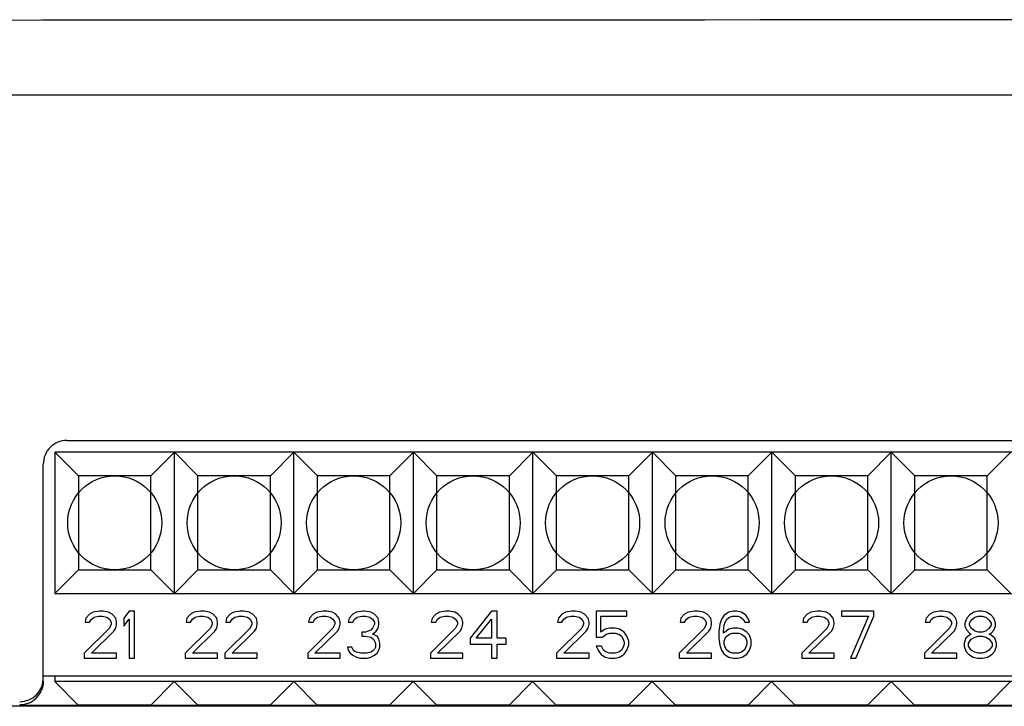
# Model space of a CAD drawing. Header units: millimetres. Extents: x 0 to 594, y 0 to 439.
# Tile 4 of 57: x 83 to 125, y 126 to 155. Entities that reach past the tile are written whole.
import ezdxf

# ---------------------------------------------------------------- set-up
doc = ezdxf.new("R2010")
doc.units = ezdxf.units.MM
doc.header["$LTSCALE"] = 32.67
doc.layers.get('0').update_dxf_attribs({"linetype": 'CONTINUOUS'})

msp = doc.modelspace()

# ---------------------------------------------------------------- linework, layer by layer
at = {"color": 7, "linetype": 'Continuous'}
for p, q in [((67.145, 151.886), (223.606, 151.886)), ((85.375, 137.186), (145.375, 137.186)), ((84.875, 136.686), (84.875, 130.686)), ((84.875, 136.686), (85.875, 135.686)), ((145.835, 136.686), (84.875, 136.686)), ((88.955, 135.686), (89.955, 136.686)), ((89.955, 130.686), (89.955, 136.686)), ((90.955, 135.686), (89.955, 136.686)), ((94.035, 135.686), (95.035, 136.686)), ((95.035, 130.686), (95.035, 136.686)), ((96.035, 135.686), (95.035, 136.686)), ((99.115, 135.686), (100.115, 136.686)), ((101.115, 135.686), (100.115, 136.686)), ((100.115, 130.686), (100.115, 136.686)), ((104.195, 135.686), (105.195, 136.686)), ((105.195, 130.686), (105.195, 136.686)), ((106.195, 135.686), (105.195, 136.686)), ((109.275, 135.686), (110.275, 136.686)), ((111.275, 135.686), (110.275, 136.686)), ((110.275, 130.686), (110.275, 136.686)), ((114.355, 135.686), (115.355, 136.686)), ((116.355, 135.686), (115.355, 136.686)), ((115.355, 130.686), (115.355, 136.686)), ((119.435, 135.686), (120.435, 136.686)), ((121.435, 135.686), (120.435, 136.686)), ((120.435, 130.686), (120.435, 136.686)), ((124.515, 135.686), (125.515, 136.686)), ((84.375, 126.949), (84.375, 136.186)), ((85.875, 135.686), (85.875, 131.686)), ((88.955, 135.686), (85.875, 135.686)), ((88.955, 131.686), (88.955, 135.686)), ((90.955, 131.686), (90.955, 135.686)), ((94.035, 135.686), (90.955, 135.686)), ((94.035, 131.686), (94.035, 135.686)), ((96.035, 131.686), (96.035, 135.686)), ((99.115, 135.686), (96.035, 135.686)), ((99.115, 131.686), (99.115, 135.686)), ((101.115, 131.686), (101.115, 135.686)), ((104.195, 135.686), (101.115, 135.686)), ((104.195, 131.686), (104.195, 135.686)), ((106.195, 131.686), (106.195, 135.686)), ((109.275, 135.686), (106.195, 135.686)), ((109.275, 131.686), (109.275, 135.686)), ((111.275, 131.686), (111.275, 135.686)), ((114.355, 135.686), (111.275, 135.686)), ((114.355, 131.686), (114.355, 135.686)), ((116.355, 131.686), (116.355, 135.686)), ((119.435, 135.686), (116.355, 135.686)), ((119.435, 131.686), (119.435, 135.686)), ((121.435, 131.686), (121.435, 135.686)), ((124.515, 135.686), (121.435, 135.686)), ((124.515, 131.686), (124.515, 135.686)), ((84.875, 130.686), (85.875, 131.686)), ((85.875, 131.686), (88.955, 131.686)), ((88.955, 131.686), (89.955, 130.686)), ((90.955, 131.686), (89.955, 130.686)), ((90.955, 131.686), (94.035, 131.686)), ((94.035, 131.686), (95.035, 130.686)), ((96.035, 131.686), (95.035, 130.686)), ((96.035, 131.686), (99.115, 131.686)), ((99.115, 131.686), (100.115, 130.686)), ((101.115, 131.686), (100.115, 130.686)), ((101.115, 131.686), (104.195, 131.686)), ((104.195, 131.686), (105.195, 130.686)), ((106.195, 131.686), (105.195, 130.686)), ((106.195, 131.686), (109.275, 131.686)), ((109.275, 131.686), (110.275, 130.686)), ((111.275, 131.686), (110.275, 130.686)), ((111.275, 131.686), (114.355, 131.686)), ((114.355, 131.686), (115.355, 130.686)), ((116.355, 131.686), (115.355, 130.686)), ((116.355, 131.686), (119.435, 131.686)), ((119.435, 131.686), (120.435, 130.686)), ((121.435, 131.686), (120.435, 130.686)), ((121.435, 131.686), (124.515, 131.686)), ((124.515, 131.686), (125.515, 130.686)), ((84.875, 130.686), (145.835, 130.686)), ((86.345, 129.809), (86.192, 129.639)), ((86.499, 129.894), (86.345, 129.809)), ((86.767, 129.936), (86.499, 129.894)), ((86.92, 129.936), (86.767, 129.936)), ((87.15, 129.894), (86.92, 129.936)), ((87.304, 129.809), (87.15, 129.894)), ((87.457, 129.639), (87.304, 129.809)), ((88.032, 129.936), (87.802, 129.639)), ((88.262, 129.936), (88.032, 129.936)), ((88.262, 127.936), (88.262, 129.936)), ((90.639, 129.809), (90.485, 129.639)), ((90.792, 129.894), (90.639, 129.809)), ((91.06, 129.936), (90.792, 129.894)), ((91.214, 129.936), (91.06, 129.936)), ((91.444, 129.894), (91.214, 129.936)), ((91.597, 129.809), (91.444, 129.894)), ((91.75, 129.639), (91.597, 129.809)), ((92.325, 129.809), (92.172, 129.639)), ((92.479, 129.894), (92.325, 129.809)), ((92.747, 129.936), (92.479, 129.894)), ((92.9, 129.936), (92.747, 129.936)), ((93.13, 129.894), (92.9, 129.936)), ((93.284, 129.809), (93.13, 129.894)), ((93.437, 129.639), (93.284, 129.809)), ((95.852, 129.809), (95.699, 129.639)), ((96.005, 129.894), (95.852, 129.809)), ((96.274, 129.936), (96.005, 129.894)), ((96.427, 129.936), (96.274, 129.936)), ((96.657, 129.894), (96.427, 129.936)), ((96.81, 129.809), (96.657, 129.894)), ((96.964, 129.639), (96.81, 129.809)), ((97.539, 129.809), (97.385, 129.639)), ((97.692, 129.894), (97.539, 129.809)), ((97.96, 129.936), (97.692, 129.894)), ((98.037, 129.936), (97.96, 129.936)), ((98.305, 129.894), (98.037, 129.936)), ((98.459, 129.809), (98.305, 129.894)), ((98.612, 129.639), (98.459, 129.809)), ((101.065, 129.809), (100.912, 129.639)), ((101.219, 129.894), (101.065, 129.809)), ((101.487, 129.936), (101.219, 129.894)), ((101.64, 129.936), (101.487, 129.936)), ((101.87, 129.894), (101.64, 129.936)), ((102.024, 129.809), (101.87, 129.894)), ((102.177, 129.639), (102.024, 129.809)), ((103.442, 129.936), (102.522, 128.787)), ((103.672, 129.936), (103.442, 129.936)), ((103.672, 128.787), (103.672, 129.936)), ((106.432, 129.809), (106.279, 129.639)), ((106.585, 129.894), (106.432, 129.809)), ((106.854, 129.936), (106.585, 129.894)), ((107.007, 129.936), (106.854, 129.936)), ((107.237, 129.894), (107.007, 129.936)), ((107.39, 129.809), (107.237, 129.894)), ((107.544, 129.639), (107.39, 129.809)), ((107.889, 129.936), (107.889, 128.83)), ((109.192, 129.936), (107.889, 129.936)), ((109.192, 129.724), (109.192, 129.936)), ((111.645, 129.809), (111.492, 129.639)), ((111.799, 129.894), (111.645, 129.809)), ((112.067, 129.936), (111.799, 129.894)), ((112.22, 129.936), (112.067, 129.936)), ((112.45, 129.894), (112.22, 129.936)), ((112.604, 129.809), (112.45, 129.894)), ((112.757, 129.639), (112.604, 129.809)), ((113.524, 129.894), (113.332, 129.766)), ((113.715, 129.936), (113.524, 129.894)), ((113.869, 129.936), (113.715, 129.936)), ((114.06, 129.894), (113.869, 129.936)), ((114.252, 129.766), (114.06, 129.894)), ((116.859, 129.809), (116.705, 129.639)), ((117.012, 129.894), (116.859, 129.809)), ((117.28, 129.936), (117.012, 129.894)), ((117.434, 129.936), (117.28, 129.936)), ((117.664, 129.894), (117.434, 129.936)), ((117.817, 129.809), (117.664, 129.894)), ((117.97, 129.639), (117.817, 129.809)), ((119.695, 129.936), (118.315, 129.936)), ((118.315, 129.936), (118.315, 129.724)), ((119.695, 129.724), (119.695, 129.936)), ((122.072, 129.809), (121.919, 129.639)), ((122.225, 129.894), (122.072, 129.809)), ((122.494, 129.936), (122.225, 129.894)), ((122.647, 129.936), (122.494, 129.936)), ((122.877, 129.894), (122.647, 129.936)), ((123.03, 129.809), (122.877, 129.894)), ((123.184, 129.639), (123.03, 129.809)), ((123.95, 129.894), (123.759, 129.766)), ((124.142, 129.936), (123.95, 129.894)), ((124.295, 129.936), (124.142, 129.936)), ((124.487, 129.894), (124.295, 129.936)), ((124.679, 129.766), (124.487, 129.894)), ((86.192, 129.639), (86.154, 129.468)), ((86.154, 129.468), (86.345, 129.468)), ((86.345, 129.468), (86.422, 129.596)), ((86.422, 129.596), (86.537, 129.681)), ((86.537, 129.681), (86.729, 129.724)), ((86.729, 129.724), (86.882, 129.724)), ((86.882, 129.724), (87.074, 129.681)), ((87.074, 129.681), (87.189, 129.596)), ((87.189, 129.596), (87.265, 129.468)), ((87.265, 129.383), (87.189, 129.213)), ((87.265, 129.468), (87.265, 129.383)), ((87.495, 129.468), (87.457, 129.639)), ((87.457, 129.213), (87.495, 129.383)), ((87.495, 129.383), (87.495, 129.468)), ((87.802, 129.639), (87.802, 129.298)), ((87.802, 129.298), (88.032, 129.596)), ((88.032, 129.596), (88.032, 127.936)), ((90.485, 129.639), (90.447, 129.468)), ((90.447, 129.468), (90.639, 129.468)), ((90.639, 129.468), (90.715, 129.596)), ((90.715, 129.596), (90.83, 129.681)), ((90.83, 129.681), (91.022, 129.724)), ((91.022, 129.724), (91.175, 129.724)), ((91.175, 129.724), (91.367, 129.681)), ((91.367, 129.681), (91.482, 129.596)), ((91.482, 129.596), (91.559, 129.468)), ((91.559, 129.383), (91.482, 129.213)), ((91.559, 129.468), (91.559, 129.383)), ((91.789, 129.468), (91.75, 129.639)), ((91.75, 129.213), (91.789, 129.383)), ((91.789, 129.383), (91.789, 129.468)), ((92.172, 129.639), (92.134, 129.468)), ((92.134, 129.468), (92.325, 129.468)), ((92.325, 129.468), (92.402, 129.596)), ((92.402, 129.596), (92.517, 129.681)), ((92.517, 129.681), (92.709, 129.724)), ((92.709, 129.724), (92.862, 129.724)), ((92.862, 129.724), (93.054, 129.681)), ((93.054, 129.681), (93.169, 129.596)), ((93.169, 129.596), (93.245, 129.468)), ((93.245, 129.383), (93.169, 129.213)), ((93.245, 129.468), (93.245, 129.383)), ((93.475, 129.468), (93.437, 129.639)), ((93.437, 129.213), (93.475, 129.383)), ((93.475, 129.383), (93.475, 129.468)), ((95.699, 129.639), (95.66, 129.468)), ((95.66, 129.468), (95.852, 129.468)), ((95.852, 129.468), (95.929, 129.596)), ((95.929, 129.596), (96.044, 129.681)), ((96.044, 129.681), (96.235, 129.724)), ((96.235, 129.724), (96.389, 129.724)), ((96.389, 129.724), (96.58, 129.681)), ((96.58, 129.681), (96.695, 129.596)), ((96.695, 129.596), (96.772, 129.468)), ((96.772, 129.383), (96.695, 129.213)), ((96.772, 129.468), (96.772, 129.383)), ((97.002, 129.468), (96.964, 129.639)), ((96.964, 129.213), (97.002, 129.383)), ((97.002, 129.383), (97.002, 129.468)), ((97.385, 129.639), (97.347, 129.468)), ((97.347, 129.468), (97.539, 129.468)), ((97.539, 129.468), (97.615, 129.596)), ((97.615, 129.596), (97.73, 129.681)), ((97.73, 129.681), (97.922, 129.724)), ((97.922, 129.724), (98.075, 129.724)), ((98.075, 129.724), (98.267, 129.681)), ((98.267, 129.681), (98.382, 129.596)), ((98.382, 129.596), (98.459, 129.468)), ((98.459, 129.383), (98.382, 129.213)), ((98.459, 129.468), (98.459, 129.383)), ((98.65, 129.468), (98.612, 129.639)), ((98.612, 129.213), (98.65, 129.383)), ((98.65, 129.383), (98.65, 129.468)), ((100.912, 129.639), (100.874, 129.468)), ((100.874, 129.468), (101.065, 129.468)), ((101.065, 129.468), (101.142, 129.596)), ((101.142, 129.596), (101.257, 129.681)), ((101.257, 129.681), (101.449, 129.724)), ((101.449, 129.724), (101.602, 129.724)), ((101.602, 129.724), (101.794, 129.681)), ((101.794, 129.681), (101.909, 129.596)), ((101.909, 129.596), (101.985, 129.468)), ((101.985, 129.383), (101.909, 129.213)), ((101.985, 129.468), (101.985, 129.383)), ((102.215, 129.468), (102.177, 129.639)), ((102.177, 129.213), (102.215, 129.383)), ((102.215, 129.383), (102.215, 129.468)), ((102.79, 128.787), (103.442, 129.596)), ((103.442, 129.596), (103.442, 128.787)), ((106.279, 129.639), (106.24, 129.468)), ((106.24, 129.468), (106.432, 129.468)), ((106.432, 129.468), (106.509, 129.596)), ((106.509, 129.596), (106.624, 129.681)), ((106.624, 129.681), (106.815, 129.724)), ((106.815, 129.724), (106.969, 129.724)), ((106.969, 129.724), (107.16, 129.681)), ((107.16, 129.681), (107.275, 129.596)), ((107.275, 129.596), (107.352, 129.468)), ((107.352, 129.383), (107.275, 129.213)), ((107.352, 129.468), (107.352, 129.383)), ((107.582, 129.468), (107.544, 129.639)), ((107.544, 129.213), (107.582, 129.383)), ((107.582, 129.383), (107.582, 129.468)), ((108.08, 129.043), (108.08, 129.724)), ((108.08, 129.724), (109.192, 129.724)), ((111.492, 129.639), (111.454, 129.468)), ((111.454, 129.468), (111.645, 129.468)), ((111.645, 129.468), (111.722, 129.596)), ((111.722, 129.596), (111.837, 129.681)), ((111.837, 129.681), (112.029, 129.724)), ((112.029, 129.724), (112.182, 129.724)), ((112.182, 129.724), (112.374, 129.681)), ((112.374, 129.681), (112.489, 129.596)), ((112.489, 129.596), (112.565, 129.468)), ((112.565, 129.383), (112.489, 129.213)), ((112.565, 129.468), (112.565, 129.383)), ((112.795, 129.468), (112.757, 129.639)), ((112.757, 129.213), (112.795, 129.383)), ((112.795, 129.383), (112.795, 129.468)), ((113.14, 129.383), (113.102, 129.085)), ((113.217, 129.596), (113.14, 129.383)), ((113.332, 129.766), (113.217, 129.596)), ((113.332, 129.341), (113.37, 129.468)), ((113.37, 129.468), (113.447, 129.596)), ((113.447, 129.596), (113.562, 129.681)), ((113.562, 129.681), (113.677, 129.724)), ((113.677, 129.724), (113.907, 129.724)), ((113.907, 129.724), (114.022, 129.681)), ((114.022, 129.681), (114.137, 129.596)), ((114.137, 129.596), (114.214, 129.468)), ((114.214, 129.468), (114.405, 129.468)), ((114.367, 129.596), (114.252, 129.766)), ((114.405, 129.468), (114.367, 129.596)), ((116.705, 129.639), (116.667, 129.468)), ((116.667, 129.468), (116.859, 129.468)), ((116.859, 129.468), (116.935, 129.596)), ((116.935, 129.596), (117.05, 129.681)), ((117.05, 129.681), (117.242, 129.724)), ((117.242, 129.724), (117.395, 129.724)), ((117.395, 129.724), (117.587, 129.681)), ((117.587, 129.681), (117.702, 129.596)), ((117.702, 129.596), (117.779, 129.468)), ((117.779, 129.383), (117.702, 129.213)), ((117.779, 129.468), (117.779, 129.383)), ((118.009, 129.468), (117.97, 129.639)), ((117.97, 129.213), (118.009, 129.383)), ((118.009, 129.383), (118.009, 129.468)), ((118.315, 129.724), (119.465, 129.724)), ((119.465, 129.724), (118.699, 127.936)), ((118.929, 127.936), (119.695, 129.724)), ((121.919, 129.639), (121.88, 129.468)), ((121.88, 129.468), (122.072, 129.468)), ((122.072, 129.468), (122.149, 129.596)), ((122.149, 129.596), (122.264, 129.681)), ((122.264, 129.681), (122.455, 129.724)), ((122.455, 129.724), (122.609, 129.724)), ((122.609, 129.724), (122.8, 129.681)), ((122.8, 129.681), (122.915, 129.596)), ((122.915, 129.596), (122.992, 129.468)), ((122.992, 129.383), (122.915, 129.213)), ((122.992, 129.468), (122.992, 129.383)), ((123.222, 129.468), (123.184, 129.639)), ((123.184, 129.213), (123.222, 129.383)), ((123.222, 129.383), (123.222, 129.468)), ((123.644, 129.639), (123.567, 129.426)), ((123.567, 129.426), (123.567, 129.298)), ((123.759, 129.766), (123.644, 129.639)), ((123.759, 129.426), (123.835, 129.553)), ((123.759, 129.341), (123.759, 129.426)), ((123.835, 129.553), (123.989, 129.681)), ((123.989, 129.681), (124.142, 129.724)), ((124.142, 129.724), (124.295, 129.724)), ((124.295, 129.724), (124.449, 129.681)), ((124.449, 129.681), (124.602, 129.553)), ((124.602, 129.553), (124.679, 129.426)), ((124.794, 129.639), (124.679, 129.766)), ((124.679, 129.426), (124.679, 129.341)), ((124.87, 129.426), (124.794, 129.639)), ((124.87, 129.298), (124.87, 129.426)), ((87.189, 129.213), (86.115, 128.149)), ((86.422, 128.149), (87.38, 129.085)), ((87.38, 129.085), (87.457, 129.213)), ((91.482, 129.213), (90.409, 128.149)), ((90.715, 128.149), (91.674, 129.085)), ((91.674, 129.085), (91.75, 129.213)), ((93.169, 129.213), (92.095, 128.149)), ((92.402, 128.149), (93.36, 129.085)), ((93.36, 129.085), (93.437, 129.213)), ((96.695, 129.213), (95.622, 128.149)), ((95.929, 128.149), (96.887, 129.085)), ((96.887, 129.085), (96.964, 129.213)), ((97.922, 129.043), (97.922, 128.873)), ((98.075, 129.043), (97.922, 129.043)), ((98.305, 129.128), (98.075, 129.043)), ((98.382, 129.213), (98.305, 129.128)), ((98.382, 128.958), (98.535, 129.085)), ((98.574, 128.873), (98.382, 128.958)), ((98.535, 129.085), (98.612, 129.213)), ((101.909, 129.213), (100.835, 128.149)), ((101.142, 128.149), (102.1, 129.085)), ((102.1, 129.085), (102.177, 129.213)), ((107.275, 129.213), (106.202, 128.149)), ((106.509, 128.149), (107.467, 129.085)), ((107.467, 129.085), (107.544, 129.213)), ((108.272, 129.17), (108.08, 129.043)), ((108.157, 128.83), (108.31, 128.958)), ((108.464, 129.213), (108.272, 129.17)), ((108.31, 128.958), (108.464, 129)), ((108.694, 129.213), (108.464, 129.213)), ((108.464, 129), (108.694, 129)), ((108.885, 129.17), (108.694, 129.213)), ((108.694, 129), (108.847, 128.958)), ((108.847, 128.958), (108.962, 128.873)), ((109.077, 129.043), (108.885, 129.17)), ((109.192, 128.873), (109.077, 129.043)), ((112.489, 129.213), (111.415, 128.149)), ((111.722, 128.149), (112.68, 129.085)), ((112.68, 129.085), (112.757, 129.213)), ((113.102, 129.085), (113.102, 128.787)), ((113.294, 129.085), (113.332, 129.341)), ((113.524, 129.17), (113.294, 129)), ((113.294, 129), (113.294, 129.085)), ((113.447, 128.873), (113.562, 128.958)), ((113.715, 129.213), (113.524, 129.17)), ((113.562, 128.958), (113.677, 129)), ((113.677, 129), (113.945, 129)), ((113.907, 129.213), (113.715, 129.213)), ((114.099, 129.17), (113.907, 129.213)), ((113.945, 129), (114.06, 128.958)), ((114.06, 128.958), (114.175, 128.873)), ((114.29, 129.043), (114.099, 129.17)), ((114.405, 128.915), (114.29, 129.043)), ((117.702, 129.213), (116.629, 128.149)), ((116.935, 128.149), (117.894, 129.085)), ((117.894, 129.085), (117.97, 129.213)), ((122.915, 129.213), (121.842, 128.149)), ((122.149, 128.149), (123.107, 129.085)), ((123.107, 129.085), (123.184, 129.213)), ((123.567, 129.298), (123.644, 129.128)), ((123.644, 129.128), (123.759, 129)), ((123.835, 129.213), (123.759, 129.341)), ((123.759, 129), (123.835, 128.958)), ((123.835, 128.958), (123.759, 128.915)), ((123.989, 129.085), (123.835, 129.213)), ((124.142, 129.043), (123.989, 129.085)), ((124.295, 129.043), (124.142, 129.043)), ((124.449, 129.085), (124.295, 129.043)), ((124.602, 129.213), (124.449, 129.085)), ((124.679, 129.341), (124.602, 129.213)), ((124.602, 128.958), (124.679, 129)), ((124.679, 128.915), (124.602, 128.958)), ((124.679, 129), (124.794, 129.128)), ((124.794, 129.128), (124.87, 129.298)), ((97.922, 128.873), (98.075, 128.873)), ((98.075, 128.873), (98.305, 128.83)), ((98.305, 128.83), (98.42, 128.745)), ((98.42, 128.745), (98.497, 128.575)), ((98.497, 128.575), (98.497, 128.405)), ((98.65, 128.745), (98.574, 128.873)), ((98.689, 128.575), (98.65, 128.745)), ((98.689, 128.405), (98.689, 128.575)), ((102.522, 128.787), (102.522, 128.532)), ((102.522, 128.532), (103.442, 128.532)), ((103.442, 128.787), (102.79, 128.787)), ((103.442, 128.532), (103.442, 127.936)), ((104.055, 128.787), (103.672, 128.787)), ((103.672, 127.936), (103.672, 128.532)), ((103.672, 128.532), (104.055, 128.532)), ((104.055, 128.532), (104.055, 128.787)), ((107.889, 128.83), (108.157, 128.83)), ((108.962, 128.873), (109.039, 128.745)), ((109.039, 128.745), (109.077, 128.617)), ((109.077, 128.532), (109.039, 128.405)), ((109.077, 128.617), (109.077, 128.532)), ((109.269, 128.66), (109.192, 128.873)), ((109.269, 128.49), (109.269, 128.66)), ((113.102, 128.787), (113.14, 128.49)), ((113.332, 128.66), (113.37, 128.787)), ((113.332, 128.532), (113.332, 128.66)), ((113.37, 128.405), (113.332, 128.532)), ((113.37, 128.787), (113.447, 128.873)), ((114.175, 128.873), (114.252, 128.787)), ((114.252, 128.787), (114.29, 128.66)), ((114.29, 128.532), (114.252, 128.405)), ((114.29, 128.66), (114.29, 128.532)), ((114.482, 128.702), (114.405, 128.915)), ((114.482, 128.49), (114.482, 128.702)), ((123.605, 128.787), (123.529, 128.575)), ((123.529, 128.575), (123.529, 128.447)), ((123.759, 128.915), (123.605, 128.787)), ((123.72, 128.575), (123.835, 128.745)), ((123.72, 128.447), (123.72, 128.575)), ((123.835, 128.745), (123.989, 128.83)), ((123.989, 128.83), (124.142, 128.873)), ((124.142, 128.873), (124.295, 128.873)), ((124.295, 128.873), (124.449, 128.83)), ((124.449, 128.83), (124.602, 128.745)), ((124.602, 128.745), (124.717, 128.575)), ((124.832, 128.787), (124.679, 128.915)), ((124.717, 128.575), (124.717, 128.447)), ((124.909, 128.575), (124.832, 128.787)), ((124.909, 128.447), (124.909, 128.575)), ((86.115, 128.149), (86.115, 127.936)), ((87.495, 128.149), (86.422, 128.149)), ((87.495, 127.936), (87.495, 128.149)), ((90.409, 128.149), (90.409, 127.936)), ((91.789, 128.149), (90.715, 128.149)), ((91.789, 127.936), (91.789, 128.149)), ((92.095, 128.149), (92.095, 127.936)), ((93.475, 128.149), (92.402, 128.149)), ((93.475, 127.936), (93.475, 128.149)), ((95.622, 128.149), (95.622, 127.936)), ((97.002, 128.149), (95.929, 128.149)), ((97.002, 127.936), (97.002, 128.149)), ((97.309, 128.405), (97.347, 128.277)), ((97.5, 128.405), (97.309, 128.405)), ((97.347, 128.277), (97.424, 128.149)), ((97.424, 128.149), (97.539, 128.064)), ((97.539, 128.319), (97.5, 128.405)), ((97.615, 128.234), (97.539, 128.319)), ((97.692, 128.192), (97.615, 128.234)), ((97.884, 128.149), (97.692, 128.192)), ((98.114, 128.149), (97.884, 128.149)), ((98.305, 128.192), (98.114, 128.149)), ((98.382, 128.234), (98.305, 128.192)), ((98.459, 128.319), (98.382, 128.234)), ((98.497, 128.405), (98.459, 128.319)), ((98.459, 128.064), (98.574, 128.149)), ((98.574, 128.149), (98.65, 128.277)), ((98.65, 128.277), (98.689, 128.405)), ((100.835, 128.149), (100.835, 127.936)), ((102.215, 128.149), (101.142, 128.149)), ((102.215, 127.936), (102.215, 128.149)), ((106.202, 128.149), (106.202, 127.936)), ((107.582, 128.149), (106.509, 128.149)), ((107.582, 127.936), (107.582, 128.149)), ((107.889, 128.447), (107.965, 128.277)), ((108.119, 128.447), (107.889, 128.447)), ((107.965, 128.277), (108.08, 128.107)), ((108.195, 128.277), (108.119, 128.447)), ((108.31, 128.192), (108.195, 128.277)), ((108.464, 128.149), (108.31, 128.192)), ((108.694, 128.149), (108.464, 128.149)), ((108.847, 128.192), (108.694, 128.149)), ((108.962, 128.277), (108.847, 128.192)), ((109.039, 128.405), (108.962, 128.277)), ((109.077, 128.107), (109.192, 128.277)), ((109.192, 128.277), (109.269, 128.49)), ((111.415, 128.149), (111.415, 127.936)), ((112.795, 128.149), (111.722, 128.149)), ((112.795, 127.936), (112.795, 128.149)), ((113.14, 128.49), (113.217, 128.277)), ((113.217, 128.277), (113.332, 128.107)), ((113.447, 128.277), (113.37, 128.405)), ((113.562, 128.192), (113.447, 128.277)), ((113.677, 128.149), (113.562, 128.192)), ((113.945, 128.149), (113.677, 128.149)), ((114.06, 128.192), (113.945, 128.149)), ((114.175, 128.277), (114.06, 128.192)), ((114.252, 128.405), (114.175, 128.277)), ((114.29, 128.107), (114.405, 128.277)), ((114.405, 128.277), (114.482, 128.49)), ((116.629, 128.149), (116.629, 127.936)), ((118.009, 128.149), (116.935, 128.149)), ((118.009, 127.936), (118.009, 128.149)), ((121.842, 128.149), (121.842, 127.936)), ((123.222, 128.149), (122.149, 128.149)), ((123.222, 127.936), (123.222, 128.149)), ((123.529, 128.447), (123.605, 128.234)), ((123.605, 128.234), (123.72, 128.107)), ((123.835, 128.277), (123.72, 128.447)), ((123.989, 128.192), (123.835, 128.277)), ((124.142, 128.149), (123.989, 128.192)), ((124.295, 128.149), (124.142, 128.149)), ((124.449, 128.192), (124.295, 128.149)), ((124.602, 128.277), (124.449, 128.192)), ((124.717, 128.447), (124.602, 128.277)), ((124.717, 128.107), (124.832, 128.234)), ((124.832, 128.234), (124.909, 128.447)), ((86.115, 127.936), (87.495, 127.936)), ((88.032, 127.936), (88.262, 127.936)), ((90.409, 127.936), (91.789, 127.936)), ((92.095, 127.936), (93.475, 127.936)), ((95.622, 127.936), (97.002, 127.936)), ((97.539, 128.064), (97.692, 127.979)), ((97.692, 127.979), (97.845, 127.936)), ((97.845, 127.936), (98.152, 127.936)), ((98.152, 127.936), (98.305, 127.979)), ((98.305, 127.979), (98.459, 128.064)), ((100.835, 127.936), (102.215, 127.936)), ((103.442, 127.936), (103.672, 127.936)), ((106.202, 127.936), (107.582, 127.936)), ((108.08, 128.107), (108.272, 127.979)), ((108.272, 127.979), (108.464, 127.936)), ((108.464, 127.936), (108.694, 127.936)), ((108.694, 127.936), (108.885, 127.979)), ((108.885, 127.979), (109.077, 128.107)), ((111.415, 127.936), (112.795, 127.936)), ((113.332, 128.107), (113.524, 127.979)), ((113.524, 127.979), (113.715, 127.936)), ((113.715, 127.936), (113.907, 127.936)), ((113.907, 127.936), (114.099, 127.979)), ((114.099, 127.979), (114.29, 128.107)), ((116.629, 127.936), (118.009, 127.936)), ((118.699, 127.936), (118.929, 127.936)), ((121.842, 127.936), (123.222, 127.936)), ((123.72, 128.107), (123.912, 127.979)), ((123.912, 127.979), (124.104, 127.936)), ((124.104, 127.936), (124.334, 127.936)), ((124.334, 127.936), (124.525, 127.979)), ((124.525, 127.979), (124.717, 128.107)), ((84.375, 127.186), (146.375, 127.186)), ((84.865, 127.186), (84.865, 126.936)), ((84.865, 126.936), (85.865, 125.936)), ((145.825, 126.936), (84.865, 126.936)), ((88.945, 125.936), (89.945, 126.936)), ((90.945, 125.936), (89.945, 126.936)), ((94.025, 125.936), (95.025, 126.936)), ((96.025, 125.936), (95.025, 126.936)), ((99.105, 125.936), (100.105, 126.936)), ((101.105, 125.936), (100.105, 126.936)), ((104.185, 125.936), (105.185, 126.936)), ((106.185, 125.936), (105.185, 126.936)), ((109.265, 125.936), (110.265, 126.936)), ((111.265, 125.936), (110.265, 126.936)), ((114.345, 125.936), (115.345, 126.936)), ((116.345, 125.936), (115.345, 126.936)), ((119.425, 125.936), (120.425, 126.936)), ((121.425, 125.936), (120.425, 126.936)), ((124.505, 125.936), (125.505, 126.936)), ((184.909, 125.886), (80.98, 125.886)), ((85.375, 125.931), (85.865, 125.931)), ((88.945, 125.936), (85.865, 125.936)), ((88.945, 125.931), (90.945, 125.931)), ((94.025, 125.936), (90.945, 125.936)), ((94.025, 125.931), (96.025, 125.931)), ((99.105, 125.936), (96.025, 125.936)), ((99.105, 125.931), (101.105, 125.931)), ((104.185, 125.936), (101.105, 125.936)), ((104.185, 125.931), (106.185, 125.931)), ((109.265, 125.936), (106.185, 125.936)), ((109.265, 125.931), (111.265, 125.931)), ((114.345, 125.936), (111.265, 125.936)), ((114.345, 125.931), (116.345, 125.931)), ((119.425, 125.936), (116.345, 125.936)), ((119.425, 125.931), (121.425, 125.931)), ((124.505, 125.936), (121.425, 125.936)), ((124.505, 125.931), (126.505, 125.931))]:
    msp.add_line(p, q, dxfattribs=at)
at = {"color": 40, "linetype": 'Continuous'}
for centre in [(87.415, 133.686), (92.495, 133.686), (97.575, 133.686), (102.655, 133.686), (107.735, 133.686), (112.815, 133.686), (117.895, 133.686), (122.975, 133.686)]:
    msp.add_circle(centre, 2, dxfattribs=at)
at = {"color": 7, "linetype": 'Continuous'}
for centre, start, end in [((85.375, 136.186), 90.0023, 180.0044), ((83.375, 127.081), 269.9989, 359.9989), ((83.375, 126.949), 292.4988, 337.4988)]:
    msp.add_arc(centre, 1, start, end, dxfattribs=at)
msp.add_ellipse((145.375, 147.024), major_axis=(921.5, 0), ratio=0.008727, start_param=1.489219, end_param=1.652374, dxfattribs=at)
for points in [[(84.375, 126.949), (84.375, 126.819), (84.349, 126.686), (84.299, 126.566)], [(83.758, 126.025), (83.638, 125.975), (83.505, 125.949), (83.375, 125.949)]]:
    msp.add_open_spline(points, degree=3, dxfattribs=at)
for points, knots in [([(83.375, 125.949), (83.375, 125.947), (83.388, 125.949), (83.402, 125.945), (83.435, 125.945), (83.477, 125.943), (83.532, 125.942), (83.626, 125.94), (83.703, 125.939), (83.758, 125.939)], [0, 0, 0, 0, 0.01662, 0.065119, 0.145295, 0.256778, 0.399056, 0.571112, 1, 1, 1, 1]), ([(83.758, 125.939), (83.864, 125.937), (84.403, 125.933), (84.942, 125.931), (85.375, 125.931)], [0, 0, 0, 0, 0.197306, 1, 1, 1, 1])]:
    msp.add_open_spline(points, degree=3, knots=knots, dxfattribs=at)

doc.saveas('drawing.dxf')
